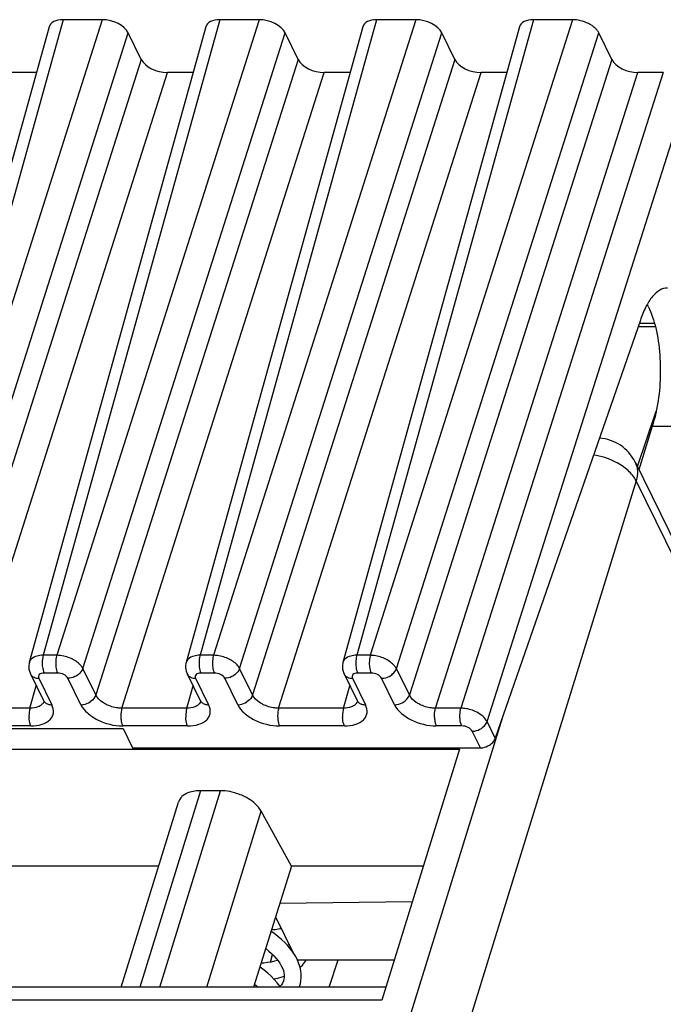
# Model space of a CAD drawing. Header units: millimetres. Extents: x 0 to 594, y 0 to 420.
# Tile 119 of 236: x 341 to 351, y 107 to 123. Entities that reach past the tile are written whole.
import ezdxf

# ---------------------------------------------------------------- set-up
doc = ezdxf.new("R2010")
doc.units = ezdxf.units.MM
doc.header["$LTSCALE"] = 32.67
doc.layers.get('0').update_dxf_attribs({"linetype": 'CONTINUOUS'})

msp = doc.modelspace()

# ---------------------------------------------------------------- linework, layer by layer
at = {"color": 7, "linetype": 'CONTINUOUS'}
for p, q in [((340.99902, 122.79763), (338.23231, 112.84021)), ((343.45518, 122.79763), (340.68848, 112.84021)), ((341.8308, 122.9094), (341.21666, 122.9094)), ((345.91134, 122.79763), (343.14464, 112.84021)), ((344.28696, 122.9094), (343.67282, 122.9094)), ((348.3675, 122.79763), (345.6008, 112.84021)), ((346.74312, 122.9094), (346.12899, 122.9094)), ((349.19928, 122.9094), (348.58515, 122.9094)), ((342.44283, 122.28776), (342.23943, 122.70223)), ((344.89899, 122.28776), (344.6956, 122.70223)), ((347.35515, 122.28776), (347.15176, 122.70223)), ((349.81131, 122.28776), (349.60792, 122.70223)), ((340.79978, 122.08059), (340.3953, 122.08059)), ((343.25595, 122.08059), (342.85147, 122.08059)), ((345.71211, 122.08059), (345.30763, 122.08059)), ((348.16827, 122.08059), (347.76379, 122.08059)), ((350.61917, 122.08059), (350.21995, 122.08059)), ((350.25958, 118.20122), (347.98771, 111.65318)), ((350.22548, 118.10293), (350.49359, 118.10293)), ((350.21245, 115.90874), (350.50851, 116.77678)), ((350.44631, 116.54372), (350.23621, 115.86032)), ((350.44631, 116.54372), (351.07307, 116.54372)), ((350.177, 115.98099), (353.08399, 110.05716)), ((340.70657, 112.6604), (340.91014, 112.24557)), ((343.16273, 112.6604), (343.3663, 112.24557)), ((345.61889, 112.6604), (345.82246, 112.24557)), ((339.08833, 111.80445), (342.15854, 111.80445)), ((342.15854, 111.80445), (342.30674, 111.50245)), ((334.16167, 111.48015), (347.42514, 111.48015)), ((342.30674, 111.50245), (347.75439, 111.50245)), ((347.42514, 111.48015), (346.21076, 107.55039)), ((343.68321, 110.83119), (343.37227, 110.83119)), ((342.12771, 107.75219), (343.02303, 110.64947)), ((344.79783, 109.65093), (344.32039, 110.50922)), ((342.71446, 109.65093), (340.02059, 109.65093)), ((344.79783, 109.65093), (344.19911, 107.75219)), ((346.85987, 109.65093), (344.79783, 109.65093)), ((344.61418, 109.06852), (346.68748, 109.09308)), ((344.54675, 108.85467), (344.82243, 108.29289)), ((344.72373, 108.41548), (344.75827, 108.42364)), ((344.80655, 108.32525), (344.803, 108.31988)), ((344.88706, 108.1808), (346.40557, 108.1808)), ((344.91215, 108.12131), (344.88927, 108.17651)), ((345.38756, 107.75219), (345.52399, 108.1808)), ((344.92953, 108.0661), (344.96608, 108.10022)), ((344.67283, 107.86046), (344.66733, 107.84457)), ((344.67761, 107.87925), (344.67218, 107.85835)), ((346.27312, 107.75219), (333.11646, 107.75219)), ((344.91725, 107.75219), (344.92725, 107.78057))]:
    msp.add_line(p, q, dxfattribs=at)
at = {"color": 9, "linetype": 'CONTINUOUS'}
for p, q in [((341.21666, 122.9094), (338.45023, 112.95294)), ((341.8308, 122.9094), (338.66125, 112.95294)), ((343.67282, 122.9094), (340.90639, 112.95294)), ((344.28696, 122.9094), (341.11741, 112.95294)), ((346.12899, 122.9094), (343.36255, 112.95294)), ((346.74312, 122.9094), (343.57357, 112.95294)), ((348.58515, 122.9094), (345.81872, 112.95294)), ((349.19928, 122.9094), (346.02974, 112.95294)), ((339.06989, 112.74577), (342.23943, 122.70223)), ((341.52605, 112.74577), (344.6956, 122.70223)), ((343.98221, 112.74577), (347.15176, 122.70223)), ((346.43838, 112.74576), (349.60792, 122.70223)), ((342.44283, 122.28776), (339.27328, 112.3313)), ((344.89899, 122.28776), (341.72944, 112.3313)), ((347.35515, 122.28776), (344.18561, 112.3313)), ((349.81131, 122.28776), (346.64177, 112.3313)), ((339.68192, 112.12413), (342.85147, 122.08059)), ((342.13808, 112.12413), (345.30763, 122.08059)), ((344.59424, 112.12413), (347.76379, 122.08059)), ((347.05041, 112.12413), (350.21995, 122.08059)), ((350.61917, 122.08059), (347.44963, 112.12413)), ((347.85827, 111.91696), (351.02781, 121.87342)), ((350.48125, 118.15241), (350.24264, 118.15241)), ((350.19255, 115.68729), (337.84717, 75.73762)), ((353.09924, 109.76409), (350.19255, 115.68729)), ((341.11741, 112.95294), (340.90639, 112.95294)), ((343.57357, 112.95294), (343.36255, 112.95294)), ((346.02974, 112.95294), (345.81872, 112.95294)), ((341.13084, 112.67471), (340.91982, 112.67471)), ((341.72944, 112.3313), (341.52605, 112.74577)), ((343.58701, 112.67471), (343.37598, 112.67471)), ((344.18561, 112.3313), (343.98221, 112.74577)), ((346.04317, 112.67471), (345.83214, 112.67471)), ((346.64177, 112.3313), (346.43838, 112.74576)), ((340.69917, 112.12413), (340.79698, 112.47616)), ((340.8377, 112.59184), (341.04109, 112.17737)), ((341.49769, 112.17737), (341.2943, 112.59184)), ((343.15533, 112.12413), (343.25314, 112.47616)), ((343.29386, 112.59184), (343.49725, 112.17737)), ((343.95385, 112.17737), (343.75046, 112.59184)), ((345.61149, 112.12413), (345.7093, 112.47616)), ((345.75002, 112.59184), (345.95342, 112.17737)), ((346.41002, 112.17737), (346.20662, 112.59184)), ((337.02976, 76.15202), (348.10429, 111.9892)), ((340.69917, 112.12413), (339.68192, 112.12413)), ((343.15533, 112.12413), (342.13808, 112.12413)), ((345.61149, 112.12413), (344.59424, 112.12413)), ((347.44963, 112.12413), (347.05041, 112.12413)), ((340.7126, 111.8459), (339.69535, 111.8459)), ((343.16876, 111.8459), (342.15151, 111.8459)), ((345.62492, 111.8459), (344.60767, 111.8459)), ((347.46306, 111.8459), (347.06384, 111.8459)), ((347.98771, 111.65318), (347.85827, 111.91696)), ((347.75439, 111.50245), (347.62651, 111.76303)), ((343.37227, 110.83119), (342.42079, 107.75219)), ((342.73173, 107.75219), (343.68321, 110.83119)), ((343.46841, 107.75219), (344.32039, 110.50922)), ((344.61822, 108.66568), (344.62621, 108.69276)), ((344.46467, 108.14479), (344.49988, 108.26424)), ((346.21076, 107.55039), (332.94728, 107.55039))]:
    msp.add_line(p, q, dxfattribs=at)
at = {"color": 7, "linetype": 'CONTINUOUS'}
for points in [[(340.6888, 112.8403), (340.68441, 112.82166), (340.6806, 112.79291), (340.68018, 112.76361), (340.6832, 112.73416), (340.68963, 112.705), (340.69942, 112.6766), (340.70693, 112.65994)], [(343.14496, 112.8403), (343.14058, 112.82166), (343.13676, 112.79291), (343.13635, 112.76361), (343.13936, 112.73416), (343.14579, 112.705), (343.15558, 112.6766), (343.1631, 112.65994)], [(345.60112, 112.8403), (345.59674, 112.82166), (345.59293, 112.79291), (345.59251, 112.76361), (345.59552, 112.73416), (345.60196, 112.705), (345.61175, 112.6766), (345.61926, 112.65994)], [(340.91051, 112.24508), (340.91184, 112.24221), (340.9148, 112.23454), (340.91573, 112.23105), (340.91582, 112.2308)], [(343.36667, 112.24508), (343.368, 112.24221), (343.37096, 112.23454), (343.37189, 112.23105), (343.37198, 112.2308)], [(345.82283, 112.24508), (345.82417, 112.24221), (345.82712, 112.23454), (345.82805, 112.23105), (345.82814, 112.2308)], [(344.82726, 108.28619), (344.78823, 108.34039), (344.74395, 108.39393), (344.69439, 108.44674), (344.63973, 108.49855), (344.58053, 108.5488), (344.51713, 108.59724), (344.47479, 108.62646)], [(344.63778, 108.66918), (344.5942, 108.66139), (344.5384, 108.65428), (344.48217, 108.64987)], [(344.39062, 108.35951), (344.39397, 108.35704), (344.43982, 108.31981), (344.48208, 108.28194), (344.52054, 108.2437), (344.55512, 108.20525), (344.58592, 108.16651), (344.61278, 108.12768), (344.63542, 108.08914), (344.65369, 108.05119), (344.66741, 108.01438), (344.67664, 107.97887), (344.68147, 107.94445), (344.6818, 107.91117), (344.67761, 107.87925)], [(344.88927, 108.17651), (344.86095, 108.23153), (344.82726, 108.28619)], [(344.5801, 108.17384), (344.57547, 108.17218), (344.52773, 108.15838), (344.47617, 108.14672), (344.42101, 108.13743), (344.36271, 108.13068), (344.31751, 108.12767)], [(344.96608, 108.10022), (345.00116, 108.13975), (345.03097, 108.1808)], [(344.62069, 107.75219), (344.61003, 107.76896), (344.57036, 107.82232), (344.52588, 107.87439), (344.47695, 107.92492), (344.42373, 107.97389), (344.36649, 108.02114), (344.30555, 108.06649), (344.2995, 108.07056)], [(344.92699, 107.77974), (344.93391, 107.8043), (344.94362, 107.85347), (344.94823, 107.90451), (344.94753, 107.95734), (344.94129, 108.01153), (344.92948, 108.06629), (344.91215, 108.12131)], [(344.51679, 107.88378), (344.53137, 107.88627), (344.599, 107.9018), (344.66336, 107.92077), (344.68164, 107.92749)], [(344.66733, 107.84457), (344.65401, 107.81655), (344.63717, 107.79079), (344.61699, 107.7669), (344.61347, 107.76356)], [(344.21472, 107.80169), (344.24485, 107.77693), (344.2721, 107.75219)]]:
    msp.add_lwpolyline(points, dxfattribs=at)
for centre, radius, start, end in [((349.44833, 117.9583), 1.04184, 26.121467, 28.177785), ((349.57851, 115.68729), 0.66667, 26.025403, 86.605134)]:
    msp.add_arc(centre, radius, start, end, dxfattribs=at)
at = {"color": 9, "linetype": 'CONTINUOUS'}
for centre, radius, start, end in [((340.80045, 112.70586), 0.10419, 206.152442, 221.541423), ((343.25662, 112.70586), 0.10419, 206.152442, 221.541423), ((345.71278, 112.70586), 0.10419, 206.152442, 221.541423), ((340.83765, 112.79312), 0.20128, 265.545224, 270.015041), ((343.29381, 112.79312), 0.20128, 265.545224, 270.015041), ((345.74997, 112.79312), 0.20128, 265.545224, 270.015041), ((340.7965, 112.27303), 0.12658, 315.086978, 323.084163), ((341.00384, 112.2914), 0.1042, 206.064344, 221.545431), ((343.25266, 112.27303), 0.12658, 315.086978, 323.084163), ((343.46001, 112.2914), 0.1042, 206.064344, 221.545431), ((345.70882, 112.27303), 0.12658, 315.086978, 323.084163), ((345.91617, 112.2914), 0.1042, 206.064344, 221.545431)]:
    msp.add_arc(centre, radius, start, end, dxfattribs=at)
at = {"color": 7, "linetype": 'CONTINUOUS'}
for centre, major_axis, ratio, start_param, end_param in [((341.31845, 122.70217), (0.31855, -0.09849), 0.57239492, 2.06604593, 3.15808391), ((341.9324, 122.70217), (0.3185, -0.09837), 0.57268648, 0.49491942, 2.06541116), ((343.77461, 122.70217), (0.31855, -0.09849), 0.57239492, 2.06604593, 3.15808391), ((344.38856, 122.70217), (0.3185, -0.09837), 0.57268648, 0.49491942, 2.06541116), ((346.23078, 122.70217), (0.31855, -0.09849), 0.57239492, 2.06604593, 3.15808391), ((346.84472, 122.70217), (0.3185, -0.09837), 0.57268648, 0.49491942, 2.06541116), ((348.68694, 122.70217), (0.31855, -0.09849), 0.57239492, 2.06604593, 3.15808391), ((349.30089, 122.70217), (0.3185, -0.09837), 0.57268648, 1.28016529, 2.06541116), ((342.74986, 122.28782), (0.3185, -0.09837), 0.57268648, 3.63651207, 5.20700381), ((345.20603, 122.28782), (0.3185, -0.09837), 0.57268648, 3.63651207, 5.20700381), ((347.66219, 122.28782), (0.3185, -0.09837), 0.57268648, 3.63651207, 5.20700381), ((350.11835, 122.28782), (0.3185, -0.09837), 0.57268648, 3.63651207, 5.20700381)]:
    msp.add_ellipse(centre, major_axis=major_axis, ratio=ratio, start_param=start_param, end_param=end_param, dxfattribs=at)
for points, knots in [([(349.60792, 122.70223), (349.60091, 122.71652), (349.56136, 122.77916), (349.49751, 122.82268), (349.44613, 122.84873)], [0, 0, 0, 0, 0.21647783, 1, 1, 1, 1]), ([(350.68314, 118.70587), (350.64183, 118.70589), (350.54981, 118.67643), (350.43552, 118.5674), (350.33521, 118.40438), (350.2835, 118.2738), (350.25958, 118.20122)], [0, 0, 0, 0, 0.17841268, 0.39598564, 0.66989986, 1, 1, 1, 1]), ([(350.38376, 118.417), (350.43613, 118.31028), (350.5156, 118.06009), (350.57366, 117.65267), (350.57615, 117.21421), (350.53872, 116.91923), (350.50852, 116.7768)], [0, 0, 0, 0, 0.21378639, 0.4674509, 0.73816747, 1, 1, 1, 1]), ([(350.50851, 116.77678), (350.50418, 116.75637), (350.48653, 116.6779), (350.46495, 116.60029), (350.44631, 116.54372)], [0, 0, 0, 0, 0.25946557, 1, 1, 1, 1]), ([(346.34962, 112.63676), (346.36019, 112.64378), (346.39764, 112.67255), (346.42754, 112.71289), (346.43838, 112.74577)], [0, 0, 0, 0, 0.26818497, 1, 1, 1, 1]), ([(347.75439, 111.50245), (347.76658, 111.50245), (347.81693, 111.50661), (347.86575, 111.52571), (347.89784, 111.54644)], [0, 0, 0, 0, 0.24200572, 1, 1, 1, 1]), ([(347.89784, 111.54644), (347.90847, 111.55331), (347.94602, 111.58133), (347.97646, 111.62078), (347.98771, 111.65318)], [0, 0, 0, 0, 0.26949927, 1, 1, 1, 1]), ([(343.37227, 110.83119), (343.34259, 110.83119), (343.24001, 110.82483), (343.13356, 110.78874), (343.07974, 110.73821)], [0, 0, 0, 0, 0.28674265, 1, 1, 1, 1]), ([(344.06072, 110.73821), (344.03122, 110.75312), (343.9117, 110.8049), (343.78038, 110.83119), (343.68321, 110.83119)], [0, 0, 0, 0, 0.25386908, 1, 1, 1, 1]), ([(343.07974, 110.73821), (343.07306, 110.73193), (343.04869, 110.70633), (343.03073, 110.67446), (343.02301, 110.64948)], [0, 0, 0, 0, 0.2596683, 1, 1, 1, 1]), ([(344.32039, 110.50922), (344.30779, 110.53186), (344.24031, 110.62748), (344.14147, 110.6974), (344.06072, 110.73821)], [0, 0, 0, 0, 0.22267824, 1, 1, 1, 1])]:
    msp.add_open_spline(points, degree=3, knots=knots, dxfattribs=at)
at = {"color": 9, "linetype": 'CONTINUOUS'}
for points in [[(349.8689, 115.98032), (349.76213, 116.03445), (349.64522, 116.07178), (349.52688, 116.08982)], [(340.90639, 112.95294), (340.88906, 112.95279), (340.8717, 112.95166), (340.85452, 112.94936)], [(343.36255, 112.95294), (343.34522, 112.95279), (343.32786, 112.95166), (343.31068, 112.94936)], [(345.81872, 112.95294), (345.80138, 112.95279), (345.78402, 112.95166), (345.76684, 112.94936)], [(340.71878, 112.89112), (340.70497, 112.87712), (340.69405, 112.85926), (340.6888, 112.84031)], [(343.17494, 112.89112), (343.16113, 112.87712), (343.15022, 112.85926), (343.14496, 112.84031)], [(345.63111, 112.89112), (345.61729, 112.87712), (345.60638, 112.85926), (345.60113, 112.84031)], [(340.77833, 112.60123), (340.7924, 112.59646), (340.80721, 112.59361), (340.82201, 112.59245)], [(343.2345, 112.60123), (343.24856, 112.59646), (343.26337, 112.59361), (343.27817, 112.59245)], [(345.69066, 112.60123), (345.70472, 112.59646), (345.71953, 112.59361), (345.73434, 112.59245)], [(340.87234, 112.1715), (340.86726, 112.16756), (340.86193, 112.16393), (340.85644, 112.1606)], [(340.88614, 112.18365), (340.88181, 112.1793), (340.87718, 112.17525), (340.87234, 112.1715)], [(340.91622, 112.23395), (340.9124, 112.22071), (340.90596, 112.20802), (340.8977, 112.197)], [(340.98188, 112.18671), (341.00081, 112.18031), (341.02111, 112.17737), (341.04109, 112.17737)], [(343.3285, 112.1715), (343.32342, 112.16756), (343.31809, 112.16393), (343.3126, 112.1606)], [(343.3423, 112.18365), (343.33798, 112.1793), (343.33334, 112.17525), (343.3285, 112.1715)], [(343.37238, 112.23395), (343.36856, 112.22071), (343.36213, 112.20802), (343.35386, 112.197)], [(343.43804, 112.18671), (343.45697, 112.18031), (343.47727, 112.17737), (343.49725, 112.17737)], [(345.78466, 112.1715), (345.77959, 112.16756), (345.77426, 112.16393), (345.76876, 112.1606)], [(345.79846, 112.18365), (345.79414, 112.1793), (345.78951, 112.17525), (345.78466, 112.1715)], [(345.82854, 112.23395), (345.82472, 112.22071), (345.81829, 112.20802), (345.81003, 112.197)], [(345.8942, 112.18671), (345.91313, 112.18031), (345.93343, 112.17737), (345.95342, 112.17737)]]:
    msp.add_open_spline(points, degree=3, dxfattribs=at)
for points, knots in [([(350.19255, 115.68729), (350.16294, 115.74763), (350.06503, 115.86316), (349.94033, 115.94411), (349.8689, 115.98032)], [0, 0, 0, 0, 0.45629927, 1, 1, 1, 1]), ([(350.17738, 115.98015), (350.19845, 115.93697), (350.22301, 115.83721), (350.20775, 115.73649), (350.19255, 115.68729)], [0, 0, 0, 0, 0.48268346, 1, 1, 1, 1]), ([(340.85452, 112.94936), (340.84051, 112.94749), (340.79196, 112.93824), (340.74375, 112.91642), (340.71878, 112.89112)], [0, 0, 0, 0, 0.28446801, 1, 1, 1, 1]), ([(340.90639, 112.95294), (340.90316, 112.94211), (340.89199, 112.89421), (340.88912, 112.84454), (340.89094, 112.80677)], [0, 0, 0, 0, 0.23018471, 1, 1, 1, 1]), ([(341.11742, 112.95294), (341.11419, 112.9421), (341.10302, 112.89421), (341.10014, 112.84454), (341.10197, 112.80677)], [0, 0, 0, 0, 0.23018675, 1, 1, 1, 1]), ([(341.36389, 112.89112), (341.30634, 112.92024), (341.22298, 112.94603), (341.13803, 112.95279), (341.11742, 112.95294)], [0, 0, 0, 0, 0.75779756, 1, 1, 1, 1]), ([(343.31068, 112.94936), (343.29667, 112.94749), (343.24812, 112.93824), (343.19991, 112.91642), (343.17494, 112.89112)], [0, 0, 0, 0, 0.28446801, 1, 1, 1, 1]), ([(343.36255, 112.95294), (343.35932, 112.94211), (343.34816, 112.89421), (343.34528, 112.84454), (343.34711, 112.80677)], [0, 0, 0, 0, 0.23018471, 1, 1, 1, 1]), ([(343.57358, 112.95294), (343.57035, 112.9421), (343.55918, 112.89421), (343.55631, 112.84454), (343.55813, 112.80677)], [0, 0, 0, 0, 0.23018675, 1, 1, 1, 1]), ([(343.82005, 112.89112), (343.76251, 112.92024), (343.67914, 112.94603), (343.59419, 112.95279), (343.57358, 112.95294)], [0, 0, 0, 0, 0.75779756, 1, 1, 1, 1]), ([(345.76684, 112.94936), (345.75283, 112.94749), (345.70428, 112.93824), (345.65607, 112.91642), (345.63111, 112.89112)], [0, 0, 0, 0, 0.28446801, 1, 1, 1, 1]), ([(345.81872, 112.95294), (345.81549, 112.94211), (345.80432, 112.89421), (345.80144, 112.84454), (345.80327, 112.80677)], [0, 0, 0, 0, 0.23018474, 1, 1, 1, 1]), ([(346.02974, 112.95294), (346.02651, 112.94212), (346.01521, 112.89426), (346.01246, 112.84456), (346.01429, 112.80677)], [0, 0, 0, 0, 0.22983316, 1, 1, 1, 1]), ([(346.27507, 112.89013), (346.21842, 112.92012), (346.13532, 112.94645), (346.05077, 112.95197), (346.03023, 112.952)], [0, 0, 0, 0, 0.7573133, 1, 1, 1, 1]), ([(340.89094, 112.80677), (340.89155, 112.79416), (340.89563, 112.74925), (340.90547, 112.70396), (340.91982, 112.67471)], [0, 0, 0, 0, 0.27926236, 1, 1, 1, 1]), ([(341.10197, 112.80677), (341.10258, 112.79416), (341.10665, 112.74925), (341.11649, 112.70396), (341.13084, 112.67471)], [0, 0, 0, 0, 0.27926252, 1, 1, 1, 1]), ([(341.52605, 112.74577), (341.51894, 112.75995), (341.47792, 112.82135), (341.41513, 112.86519), (341.36389, 112.89112)], [0, 0, 0, 0, 0.21645922, 1, 1, 1, 1]), ([(343.34711, 112.80677), (343.34771, 112.79416), (343.35179, 112.74925), (343.36163, 112.70396), (343.37598, 112.67471)], [0, 0, 0, 0, 0.27926236, 1, 1, 1, 1]), ([(343.55813, 112.80677), (343.55874, 112.79416), (343.56281, 112.74925), (343.57265, 112.70396), (343.58701, 112.67471)], [0, 0, 0, 0, 0.27926252, 1, 1, 1, 1]), ([(343.98221, 112.74577), (343.9751, 112.75995), (343.93408, 112.82135), (343.87129, 112.86519), (343.82005, 112.89112)], [0, 0, 0, 0, 0.21645922, 1, 1, 1, 1]), ([(345.80327, 112.80677), (345.80388, 112.79416), (345.80795, 112.74925), (345.81779, 112.70396), (345.83215, 112.67471)], [0, 0, 0, 0, 0.27926236, 1, 1, 1, 1]), ([(346.01429, 112.80677), (346.0149, 112.79413), (346.01887, 112.74921), (346.02883, 112.70393), (346.04317, 112.67471)], [0, 0, 0, 0, 0.27996095, 1, 1, 1, 1]), ([(346.43573, 112.74576), (346.42812, 112.75971), (346.38609, 112.81939), (346.32517, 112.86362), (346.27507, 112.89015)], [0, 0, 0, 0, 0.2188987, 1, 1, 1, 1]), ([(340.72247, 112.63677), (340.73332, 112.62454), (340.75219, 112.61135), (340.77279, 112.60312), (340.77833, 112.60123)], [0, 0, 0, 0, 0.73632316, 1, 1, 1, 1]), ([(340.91982, 112.67471), (340.90504, 112.67471), (340.87816, 112.67158), (340.84395, 112.65451), (340.82733, 112.62328), (340.83292, 112.6015), (340.8377, 112.59184)], [0, 0, 0, 0, 0.31103097, 0.5625505, 0.77339407, 1, 1, 1, 1]), ([(341.2943, 112.59184), (341.28147, 112.61797), (341.22719, 112.6589), (341.16473, 112.67477), (341.13084, 112.67471)], [0, 0, 0, 0, 0.46206384, 1, 1, 1, 1]), ([(341.4373, 112.63676), (341.42657, 112.62964), (341.38267, 112.605), (341.33176, 112.59184), (341.2943, 112.59184)], [0, 0, 0, 0, 0.25575644, 1, 1, 1, 1]), ([(341.52605, 112.74577), (341.5226, 112.73531), (341.50277, 112.69204), (341.46756, 112.65687), (341.4373, 112.63676)], [0, 0, 0, 0, 0.23262028, 1, 1, 1, 1]), ([(343.17863, 112.63677), (343.18948, 112.62454), (343.20835, 112.61135), (343.22895, 112.60312), (343.2345, 112.60123)], [0, 0, 0, 0, 0.73632316, 1, 1, 1, 1]), ([(343.37598, 112.67471), (343.3612, 112.67471), (343.33432, 112.67158), (343.30011, 112.65451), (343.2835, 112.62328), (343.28909, 112.6015), (343.29386, 112.59184)], [0, 0, 0, 0, 0.31103097, 0.5625505, 0.77339407, 1, 1, 1, 1]), ([(343.75046, 112.59184), (343.73764, 112.61797), (343.68335, 112.6589), (343.62089, 112.67477), (343.58701, 112.67471)], [0, 0, 0, 0, 0.46206384, 1, 1, 1, 1]), ([(343.89346, 112.63676), (343.88273, 112.62964), (343.83883, 112.605), (343.78793, 112.59184), (343.75046, 112.59184)], [0, 0, 0, 0, 0.25575644, 1, 1, 1, 1]), ([(343.98221, 112.74577), (343.97877, 112.73531), (343.95894, 112.69204), (343.92372, 112.65687), (343.89346, 112.63676)], [0, 0, 0, 0, 0.23262028, 1, 1, 1, 1]), ([(345.6348, 112.63677), (345.64565, 112.62454), (345.66451, 112.61135), (345.68511, 112.60312), (345.69066, 112.60123)], [0, 0, 0, 0, 0.73632316, 1, 1, 1, 1]), ([(345.83214, 112.67471), (345.81736, 112.67471), (345.79049, 112.67158), (345.75627, 112.65451), (345.73966, 112.62328), (345.74525, 112.6015), (345.75002, 112.59184)], [0, 0, 0, 0, 0.31103097, 0.5625505, 0.77339407, 1, 1, 1, 1]), ([(346.20662, 112.59184), (346.19356, 112.61784), (346.13968, 112.65925), (346.07706, 112.67411), (346.04317, 112.67471)], [0, 0, 0, 0, 0.46183617, 1, 1, 1, 1]), ([(346.20662, 112.59185), (346.21878, 112.59191), (346.26888, 112.59664), (346.31735, 112.61631), (346.34883, 112.63766)], [0, 0, 0, 0, 0.242144, 1, 1, 1, 1]), ([(341.72945, 112.3313), (341.726, 112.32084), (341.70617, 112.27757), (341.67096, 112.24239), (341.64069, 112.22229)], [0, 0, 0, 0, 0.23262178, 1, 1, 1, 1]), ([(341.89087, 112.18365), (341.87244, 112.19301), (341.8094, 112.23012), (341.75223, 112.28358), (341.72945, 112.33129)], [0, 0, 0, 0, 0.2810992, 1, 1, 1, 1]), ([(344.18561, 112.3313), (344.18217, 112.32084), (344.16234, 112.27757), (344.12712, 112.24239), (344.09685, 112.22229)], [0, 0, 0, 0, 0.23262178, 1, 1, 1, 1]), ([(344.34703, 112.18365), (344.3286, 112.19301), (344.26557, 112.23012), (344.20839, 112.28358), (344.18561, 112.33129)], [0, 0, 0, 0, 0.2810992, 1, 1, 1, 1]), ([(346.55301, 112.2223), (346.56356, 112.2293), (346.60087, 112.25822), (346.63092, 112.2984), (346.64177, 112.3313)], [0, 0, 0, 0, 0.26759372, 1, 1, 1, 1]), ([(346.8032, 112.18366), (346.78473, 112.193), (346.72156, 112.22997), (346.66464, 112.28366), (346.64177, 112.3313)], [0, 0, 0, 0, 0.28143403, 1, 1, 1, 1]), ([(340.85644, 112.1606), (340.84614, 112.15436), (340.79702, 112.13082), (340.74133, 112.12369), (340.69916, 112.12412)], [0, 0, 0, 0, 0.2220523, 1, 1, 1, 1]), ([(340.7126, 111.8459), (340.77174, 111.84583), (340.87934, 111.858), (340.99775, 111.91875), (341.05152, 111.99092), (341.0763, 112.07264), (341.06008, 112.13868), (341.04109, 112.17737)], [0, 0, 0, 0, 0.31021664, 0.56082707, 0.66931171, 0.77393403, 1, 1, 1, 1]), ([(340.92586, 112.2223), (340.93673, 112.21004), (340.95566, 112.19683), (340.97632, 112.18859), (340.98188, 112.18671)], [0, 0, 0, 0, 0.736284, 1, 1, 1, 1]), ([(341.49769, 112.17737), (341.50989, 112.17737), (341.56017, 112.18183), (341.6089, 112.20118), (341.64069, 112.22229)], [0, 0, 0, 0, 0.24219808, 1, 1, 1, 1]), ([(341.49769, 112.17737), (341.52128, 112.12904), (341.59993, 112.03663), (341.81322, 111.89797), (342.01595, 111.8459), (342.15151, 111.8459)], [0, 0, 0, 0, 0.2122598, 0.46498156, 1, 1, 1, 1]), ([(342.13808, 112.12413), (342.11738, 112.12394), (342.03222, 112.12905), (341.94837, 112.15444), (341.89087, 112.18366)], [0, 0, 0, 0, 0.24297585, 1, 1, 1, 1]), ([(343.3126, 112.1606), (343.30231, 112.15436), (343.25318, 112.13082), (343.1975, 112.12369), (343.15532, 112.12412)], [0, 0, 0, 0, 0.2220523, 1, 1, 1, 1]), ([(343.16876, 111.8459), (343.2279, 111.84583), (343.33551, 111.858), (343.45391, 111.91875), (343.50769, 111.99092), (343.53246, 112.07264), (343.51624, 112.13868), (343.49725, 112.17737)], [0, 0, 0, 0, 0.31021664, 0.56082707, 0.66931171, 0.77393403, 1, 1, 1, 1]), ([(343.38202, 112.2223), (343.3929, 112.21004), (343.41182, 112.19683), (343.43248, 112.18859), (343.43804, 112.18671)], [0, 0, 0, 0, 0.736284, 1, 1, 1, 1]), ([(343.95385, 112.17737), (343.96605, 112.17737), (344.01633, 112.18183), (344.06507, 112.20118), (344.09685, 112.22229)], [0, 0, 0, 0, 0.24219808, 1, 1, 1, 1]), ([(343.95385, 112.17737), (343.97745, 112.12904), (344.05609, 112.03663), (344.26938, 111.89797), (344.47211, 111.8459), (344.60767, 111.8459)], [0, 0, 0, 0, 0.2122598, 0.46498156, 1, 1, 1, 1]), ([(344.59424, 112.12413), (344.57354, 112.12394), (344.48839, 112.12905), (344.40454, 112.15444), (344.34704, 112.18366)], [0, 0, 0, 0, 0.24297585, 1, 1, 1, 1]), ([(345.76876, 112.1606), (345.75847, 112.15436), (345.70934, 112.13082), (345.65366, 112.12369), (345.61148, 112.12412)], [0, 0, 0, 0, 0.2220523, 1, 1, 1, 1]), ([(345.62492, 111.8459), (345.68406, 111.84583), (345.79167, 111.858), (345.91007, 111.91875), (345.96385, 111.99092), (345.98862, 112.07264), (345.9724, 112.13868), (345.95342, 112.17737)], [0, 0, 0, 0, 0.31021664, 0.56082707, 0.66931171, 0.77393403, 1, 1, 1, 1]), ([(345.83818, 112.2223), (345.84906, 112.21004), (345.86798, 112.19683), (345.88864, 112.18859), (345.8942, 112.18671)], [0, 0, 0, 0, 0.736284, 1, 1, 1, 1]), ([(346.41002, 112.17737), (346.42221, 112.17737), (346.47249, 112.18183), (346.52123, 112.20118), (346.55301, 112.2223)], [0, 0, 0, 0, 0.24220118, 1, 1, 1, 1]), ([(346.41002, 112.17737), (346.46267, 112.07355), (346.67766, 111.9083), (346.92828, 111.84682), (347.06384, 111.8459)], [0, 0, 0, 0, 0.4620027, 1, 1, 1, 1]), ([(347.0504, 112.12412), (347.02971, 112.12391), (346.94457, 112.12926), (346.86075, 112.15453), (346.80319, 112.18365)], [0, 0, 0, 0, 0.24284898, 1, 1, 1, 1]), ([(340.69916, 112.12414), (340.69593, 112.1133), (340.68476, 112.0654), (340.68189, 112.01573), (340.68372, 111.97796)], [0, 0, 0, 0, 0.23018577, 1, 1, 1, 1]), ([(342.13808, 112.12413), (342.13485, 112.1133), (342.12368, 112.0654), (342.12081, 112.01573), (342.12263, 111.97796)], [0, 0, 0, 0, 0.23018472, 1, 1, 1, 1]), ([(343.15533, 112.12414), (343.1521, 112.1133), (343.14093, 112.0654), (343.13805, 112.01573), (343.13988, 111.97796)], [0, 0, 0, 0, 0.23018577, 1, 1, 1, 1]), ([(344.59424, 112.12413), (344.59101, 112.1133), (344.57985, 112.0654), (344.57697, 112.01573), (344.5788, 111.97796)], [0, 0, 0, 0, 0.23018472, 1, 1, 1, 1]), ([(345.61149, 112.12414), (345.60826, 112.1133), (345.59709, 112.0654), (345.59422, 112.01573), (345.59604, 111.97796)], [0, 0, 0, 0, 0.23018577, 1, 1, 1, 1]), ([(347.03496, 111.97796), (347.03433, 111.99083), (347.03401, 112.03992), (347.04006, 112.08943), (347.0504, 112.12414)], [0, 0, 0, 0, 0.26249475, 1, 1, 1, 1]), ([(347.43418, 111.97796), (347.43356, 111.99083), (347.43323, 112.03991), (347.43928, 112.08942), (347.44963, 112.12413)], [0, 0, 0, 0, 0.2624969, 1, 1, 1, 1]), ([(347.6961, 112.06231), (347.63861, 112.09152), (347.55522, 112.11747), (347.47024, 112.12394), (347.44963, 112.12413)], [0, 0, 0, 0, 0.75774288, 1, 1, 1, 1]), ([(347.85825, 111.91696), (347.84334, 111.94692), (347.79366, 112.00375), (347.73173, 112.04421), (347.6961, 112.06231)], [0, 0, 0, 0, 0.45577713, 1, 1, 1, 1]), ([(340.7126, 111.8459), (340.70832, 111.8546), (340.69199, 111.89693), (340.68543, 111.94247), (340.68372, 111.97796)], [0, 0, 0, 0, 0.21443561, 1, 1, 1, 1]), ([(342.12263, 111.97796), (342.12324, 111.96535), (342.12732, 111.92044), (342.13716, 111.87514), (342.15151, 111.8459)], [0, 0, 0, 0, 0.27926253, 1, 1, 1, 1]), ([(343.16876, 111.8459), (343.16449, 111.8546), (343.14815, 111.89693), (343.14159, 111.94247), (343.13988, 111.97796)], [0, 0, 0, 0, 0.21443561, 1, 1, 1, 1]), ([(344.5788, 111.97796), (344.5794, 111.96535), (344.58348, 111.92044), (344.59332, 111.87514), (344.60767, 111.8459)], [0, 0, 0, 0, 0.27926253, 1, 1, 1, 1]), ([(345.62492, 111.8459), (345.62065, 111.8546), (345.60432, 111.89693), (345.59775, 111.94247), (345.59604, 111.97796)], [0, 0, 0, 0, 0.21443561, 1, 1, 1, 1]), ([(347.03496, 111.97796), (347.03556, 111.96535), (347.03964, 111.92044), (347.04948, 111.87514), (347.06384, 111.8459)], [0, 0, 0, 0, 0.27926877, 1, 1, 1, 1]), ([(347.46306, 111.8459), (347.45878, 111.8546), (347.44245, 111.89693), (347.43589, 111.94247), (347.43418, 111.97796)], [0, 0, 0, 0, 0.21444287, 1, 1, 1, 1]), ([(347.62651, 111.76303), (347.61378, 111.78919), (347.55937, 111.83008), (347.49696, 111.8459), (347.46306, 111.8459)], [0, 0, 0, 0, 0.46190477, 1, 1, 1, 1]), ([(347.76951, 111.80796), (347.78005, 111.81496), (347.81736, 111.84388), (347.84741, 111.88406), (347.85825, 111.91696)], [0, 0, 0, 0, 0.26759048, 1, 1, 1, 1]), ([(347.62651, 111.76303), (347.63871, 111.76303), (347.68899, 111.76749), (347.73772, 111.78684), (347.76951, 111.80796)], [0, 0, 0, 0, 0.24220058, 1, 1, 1, 1])]:
    msp.add_open_spline(points, degree=3, knots=knots, dxfattribs=at)

doc.saveas('drawing.dxf')
